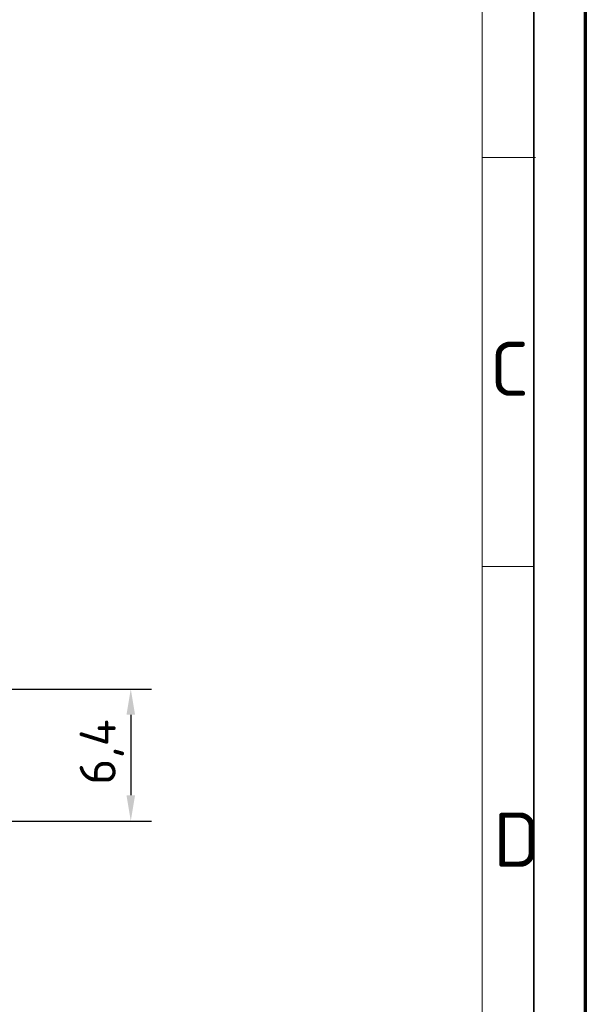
# Model space of a CAD drawing. Header units: millimetres. Extents: x 0 to 210, y 0 to 149.
# Tile 28 of 32: x 182 to 210, y 53 to 101. Entities that reach past the tile are written whole.
import ezdxf

# ---------------------------------------------------------------- set-up
doc = ezdxf.new("R2010")
doc.units = ezdxf.units.MM
doc.header["$LTSCALE"] = 0.5
doc.layers.add('Bemaßung (ISO)', color=7, linetype='Continuous', lineweight=25)
doc.layers.add('Rahmen (ISO)', color=7, linetype='Continuous', lineweight=70)
doc.styles.add('Bezeichnungstext (ISO)', font='isocpeur.ttf')
doc.styles.add('Notiztext (ISO)', font='isocpeur.ttf')
doc.dimstyles.new('Standard (ISO)', dxfattribs={"dimscale": 0.5, "dimtxt": 3.5, "dimasz": 2.5, "dimexe": 2, "dimexo": 0, "dimgap": 0.762, "dimtad": 1, "dimtoh": 1, "dimrnd": 1e-08, "dimtxsty": 'Notiztext (ISO)', "dimcen": 0.09, "dimdle": 10, "dimclrd": 256, "dimclre": 256, "dimclrt": 256, "dimazin": 2, "dimtfac": 0.514286, "dimtdec": 3, "dimtmove": 0, "dimatfit": 3, "dimfxl": 1, "dimtolj": 1, "dimlwd": -1, "dimlwe": -1, "dimarcsym": 0})

# ---------------------------------------------------------------- blocks, each defined once
blk = doc.blocks.new('Ränder Basler-A3')
at = {"layer": 'Rahmen (ISO)'}
blk.add_line((419.839, 297), (419.839, 0), dxfattribs=at)
at = {"layer": 'Rahmen (ISO)', "color": 7, "linetype": 'Continuous', "lineweight": 35}
blk.add_line((414.839, 292), (414.839, 5), dxfattribs=at)
at = {"layer": 'Rahmen (ISO)', "color": 7, "linetype": 'Continuous', "lineweight": 18}
for p, q in [((409.839, 287), (409.839, 5)), ((415, 188.164), (409.839, 188.164)), ((414.839, 148.5), (409.839, 148.5))]:
    blk.add_line(p, q, dxfattribs=at)
at = {"layer": 'Rahmen (ISO)', "char_height": 5.25, "attachment_point": 4, "style": 'Bezeichnungstext (ISO)'}
for s, insert in [('\\fISOCPEUR|b0|i0;C', (410.593, 167.671)), ('\\fISOCPEUR|b0|i0;D', (410.922, 122.017))]:
    blk.add_mtext(s, dxfattribs=dict(at, insert=insert))
blk = doc.blocks.new('*D21')
at = {"layer": 'Bemaßung (ISO)', "transparency": 16777216}
for p, q in [((178.556, 68.311), (188.878, 68.311)), ((187.878, 67.061), (187.878, 63.161)), ((180.501, 61.911), (188.878, 61.911))]:
    blk.add_line(p, q, dxfattribs=at)
for points in [[(187.67, 67.061), (188.087, 67.061), (187.878, 68.311)], [(187.67, 63.161), (188.087, 63.161), (187.878, 61.911)]]:
    blk.add_solid(points, dxfattribs=at)
at = {"layer": 'Defpoints', "color": 0, "transparency": 16777216}
for p in [(178.556, 68.311), (180.501, 61.911), (187.878, 61.911)]:
    blk.add_point(p, dxfattribs=at)
at = {"layer": 'Bemaßung (ISO)', "transparency": 16777216, "insert": (185.397, 63.667), "char_height": 1.75, "attachment_point": 1, "rotation": 90, "style": 'Notiztext (ISO)'}
blk.add_mtext('\\A1;6,4', dxfattribs=at)

msp = doc.modelspace()

# ---------------------------------------------------------------- block references
at = {"xscale": 0.5, "yscale": 0.5, "zscale": 0.5}
msp.add_blockref('Ränder Basler-A3', (0, 0), dxfattribs=at)

# ---------------------------------------------------------------- dimensions: what is measured, and where the dimension line sits
at = {"layer": 'Bemaßung (ISO)'}
dim = msp.add_linear_dim(base=(187.8782, 61.9109), p1=(178.5558, 68.3109), p2=(180.5007, 61.9109), angle=90, dimstyle='Standard (ISO)', override={"dimgap": 0.762, "dimtoh": 0, "dimdec": 2, "dimtol": 0, "dimlim": 0, "dimtp": 0, "dimtm": 0, "dimtdec": 3, "dimtofl": 0, "dimatfit": 1}, dxfattribs=at)
dim.commit()
dim.dimension.update_dxf_attribs({"geometry": '*D21', "text_midpoint": (187.8782, 65.1109), "dimtype": 160})

doc.saveas('drawing.dxf')
